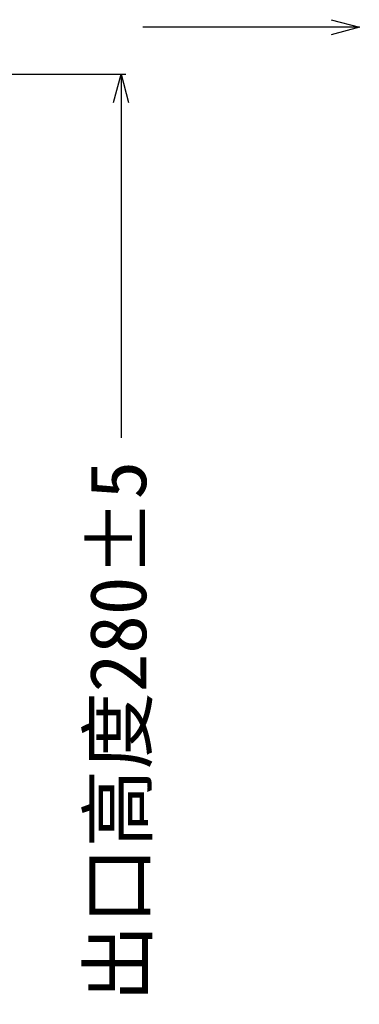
# Model space of a CAD drawing. Header units: millimetres. Extents: x -43833 to -38083, y -3638 to -2112.
# Tile 79 of 114: x -40542 to -40470, y -3293 to -3085. Entities that reach past the tile are written whole.
import ezdxf

# ---------------------------------------------------------------- set-up
doc = ezdxf.new("R2010")
doc.units = ezdxf.units.MM
doc.dimstyles.new('副本 12', dxfattribs={"dimtxt": 12, "dimasz": 6, "dimexe": 1, "dimexo": 1.2, "dimgap": 2, "dimtad": 0, "dimtxsty": 'Standard', "dimblk": 'OPEN30', "dimcen": 0, "dimclrd": 5, "dimclre": 3, "dimclrt": 256, "dimadec": 0, "dimazin": 2, "dimtm": 1e-09, "dimtfac": 0.6, "dimtofl": 0, "dimtmove": 0, "dimatfit": 3, "dimldrblk": 'OPEN30', "dimfxl": 1, "dimtolj": 1, "dimarcsym": 0})

# ---------------------------------------------------------------- blocks, each defined once
blk = doc.blocks.new('_Open30')
at = {"color": 0, "linetype": 'ByBlock', "lineweight": -2}
for p, q in [((-1, 0.268), (0, 0)), ((0, 0), (-1, -0.268)), ((0, 0), (-1, 0))]:
    blk.add_line(p, q, dxfattribs=at)
blk = doc.blocks.new('*D119')
at = {"color": 3, "linetype": 'ByBlock', "lineweight": -2}
for p, q in [((-40548.33, -3096.41), (-40519.57, -3096.41)), ((-40728.33, -3374.42), (-40519.57, -3374.42))]:
    blk.add_line(p, q, dxfattribs=at)
at = {"color": 5, "linetype": 'ByBlock', "lineweight": -2}
for p, q in [((-40520.57, -3102.41), (-40520.57, -3173.31)), ((-40520.57, -3368.42), (-40520.57, -3297.52))]:
    blk.add_line(p, q, dxfattribs=at)
at = {"layer": 'Defpoints', "color": 0, "linetype": 'ByBlock'}
for p in [(-40549.53, -3096.41), (-40729.53, -3374.42), (-40520.57, -3374.42)]:
    blk.add_point(p, dxfattribs=at)
at = {"color": 5, "linetype": 'ByBlock', "lineweight": -2, "xscale": 6, "yscale": 6, "zscale": 6}
for p, rotation in [((-40520.57, -3096.41), 90), ((-40520.57, -3374.42), 270)]:
    blk.add_blockref('_Open30', p, dxfattribs=dict(at, rotation=rotation))
at = {"linetype": 'ByBlock', "insert": (-40520.57, -3235.42), "char_height": 12, "attachment_point": 5, "rotation": 90}
blk.add_mtext('\\A1;{\\fKaiTi|b0|i0|c134|p49;出口高度}280%%P5', dxfattribs=at)

msp = doc.modelspace()

# ---------------------------------------------------------------- dimensions: what is measured, and where the dimension line sits
at = {"color": 5, "linetype": 'ByBlock'}
dim = msp.add_linear_dim(base=(-40520.57, -3374.422), p1=(-40549.534, -3096.409), p2=(-40729.534, -3374.422), angle=90, text='{\\fKaiTi|b0|i0|c134|p49;出口高度}280%%P5', dimstyle='副本 12', dxfattribs=at)
dim.commit()
dim.dimension.update_dxf_attribs({"geometry": '*D119', "text_midpoint": (-40520.57, -3235.416)})

# ---------------------------------------------------------------- leaders
msp.add_leader([(-40470.074, -3086.485), (-40515.926, -3086.485)], dimstyle='副本 12', override={"dimgap": 2, "dimtad": 0, "dimcen": -1}, dxfattribs=at)

doc.saveas('drawing.dxf')
